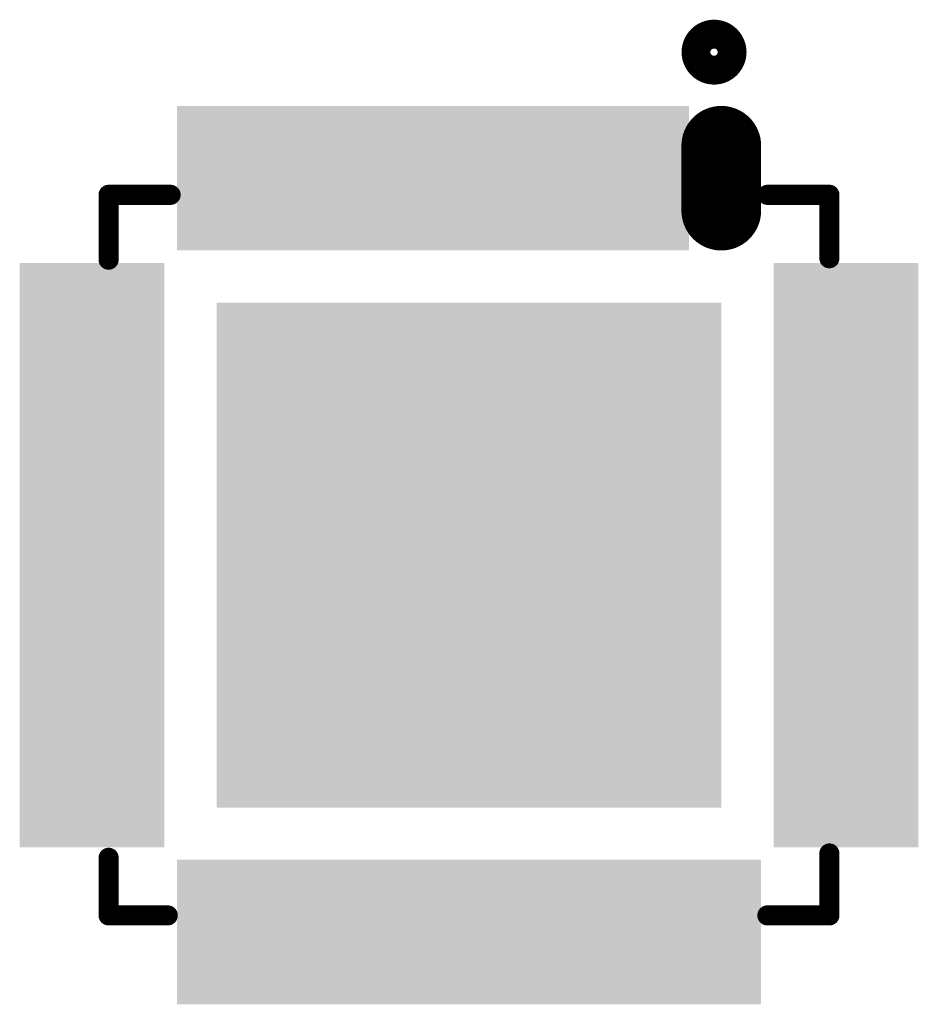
# Model space of a CAD drawing. Header units: millimetres. Extents: x 12.27 to 15.71, y 9.85 to 12.1.
# Tile 8 of 31: x 13.04 to 13.29, y 10.16 to 10.43. Entities that reach past the tile are written whole.
import ezdxf

# ---------------------------------------------------------------- set-up
doc = ezdxf.new("R2010")
doc.units = ezdxf.units.MM
doc.header["$MEASUREMENT"] = 0
for name, color, linetype in [('TopLayer', 1, 'Continuous'), ('TopOverlay', 2, 'Continuous'), ('TopPaste', 8, 'Continuous'), ('TopSolder', 216, 'Continuous')]:
    doc.layers.add(name, color=color, linetype=linetype)

# ---------------------------------------------------------------- blocks, each defined once
blk = doc.blocks.new('QFN32_5R00X5R00X1R00_T_149')
at = {"layer": 'TopLayer', "const_width": 0.01378}
blk.add_lwpolyline([(-0.11189, 0.06891), (-0.09418, 0.06891)], dxfattribs=at)
at = {"layer": 'TopLayer', "const_width": 0.00689}
for points in [[(-0.11534, 0.06891, 1), (-0.10845, 0.06891, 1)], [(-0.09762, 0.06891, 1), (-0.09073, 0.06891, 1)]]:
    blk.add_lwpolyline(points, format="xyb", close=True, dxfattribs=at)
at = {"layer": 'TopLayer'}
for points in [[(-0.06208, 0.08723), (-0.06208, 0.11872), (-0.07586, 0.08723), (-0.07586, 0.11872)], [(-0.04239, 0.08723), (-0.04239, 0.11872), (-0.05617, 0.08723), (-0.05617, 0.11872)], [(-0.02271, 0.08723), (-0.02271, 0.11872), (-0.03649, 0.08723), (-0.03649, 0.11872)], [(-0.00302, 0.08723), (-0.00302, 0.11872), (-0.0168, 0.08723), (-0.0168, 0.11872)], [(0.01666, 0.08723), (0.01666, 0.11872), (0.00288, 0.08723), (0.00288, 0.11872)], [(0.03635, 0.08723), (0.03635, 0.11872), (0.02257, 0.08723), (0.02257, 0.11872)], [(0.05603, 0.08723), (0.05603, 0.11872), (0.04225, 0.08723), (0.04225, 0.11872)], [(0.07572, 0.08723), (0.07572, 0.11872), (0.06194, 0.08723), (0.06194, 0.11872)], [(0.11864, 0.06202), (0.11864, 0.0758), (0.08715, 0.06202), (0.08715, 0.0758)], [(0.06489, -0.06495), (0.06489, 0.06497), (-0.06503, -0.06495), (-0.06503, 0.06497)], [(-0.08729, 0.04233), (-0.08729, 0.05611), (-0.11878, 0.04233), (-0.11878, 0.05611)], [(0.11864, 0.04233), (0.11864, 0.05611), (0.08715, 0.04233), (0.08715, 0.05611)], [(-0.08729, 0.02265), (-0.08729, 0.03643), (-0.11878, 0.02265), (-0.11878, 0.03643)], [(0.11864, 0.02265), (0.11864, 0.03643), (0.08715, 0.02265), (0.08715, 0.03643)], [(-0.08729, 0.00296), (-0.08729, 0.01674), (-0.11878, 0.00296), (-0.11878, 0.01674)], [(0.11864, 0.00296), (0.11864, 0.01674), (0.08715, 0.00296), (0.08715, 0.01674)], [(-0.08729, -0.01672), (-0.08729, -0.00294), (-0.11878, -0.01672), (-0.11878, -0.00294)], [(0.11864, -0.01672), (0.11864, -0.00294), (0.08715, -0.01672), (0.08715, -0.00294)], [(-0.08729, -0.03641), (-0.08729, -0.02263), (-0.11878, -0.03641), (-0.11878, -0.02263)], [(0.11864, -0.03641), (0.11864, -0.02263), (0.08715, -0.03641), (0.08715, -0.02263)], [(-0.08729, -0.05609), (-0.08729, -0.04231), (-0.11878, -0.05609), (-0.11878, -0.04231)], [(0.11864, -0.05609), (0.11864, -0.04231), (0.08715, -0.05609), (0.08715, -0.04231)], [(-0.08729, -0.07578), (-0.08729, -0.062), (-0.11878, -0.07578), (-0.11878, -0.062)], [(0.11864, -0.07578), (0.11864, -0.062), (0.08715, -0.07578), (0.08715, -0.062)], [(-0.06208, -0.1187), (-0.06208, -0.08721), (-0.07586, -0.1187), (-0.07586, -0.08721)], [(-0.04239, -0.1187), (-0.04239, -0.08721), (-0.05617, -0.1187), (-0.05617, -0.08721)], [(-0.02271, -0.1187), (-0.02271, -0.08721), (-0.03649, -0.1187), (-0.03649, -0.08721)], [(-0.00302, -0.1187), (-0.00302, -0.08721), (-0.0168, -0.1187), (-0.0168, -0.08721)], [(0.01666, -0.1187), (0.01666, -0.08721), (0.00288, -0.1187), (0.00288, -0.08721)], [(0.03635, -0.1187), (0.03635, -0.08721), (0.02257, -0.1187), (0.02257, -0.08721)], [(0.05603, -0.1187), (0.05603, -0.08721), (0.04225, -0.1187), (0.04225, -0.08721)], [(0.07572, -0.1187), (0.07572, -0.08721), (0.06194, -0.1187), (0.06194, -0.08721)]]:
    blk.add_solid(points, dxfattribs=at)
at = {"layer": 'TopOverlay', "const_width": 0.0055}
for points in [[(-0.0985, 0.09844), (-0.08117, 0.09844)], [(-0.0985, 0.09844), (-0.0985, 0.08151)], [(0.08143, 0.09844), (0.09836, 0.09844)], [(0.09836, 0.09844), (0.09836, 0.08151)], [(-0.0985, -0.08149), (-0.0985, -0.09842)], [(0.09836, -0.08227), (0.09836, -0.09842)], [(-0.0985, -0.09842), (-0.08078, -0.09842)], [(0.08261, -0.09842), (0.09836, -0.09842)]]:
    blk.add_lwpolyline(points, dxfattribs=at)
at = {"layer": 'TopOverlay'}
for points, const_width in [([(-0.09987, 0.09844, 1), (-0.09712, 0.09844, 1)], 0.00275), ([(-0.09987, 0.09844, 1), (-0.09712, 0.09844, 1)], 0.00275), ([(-0.08254, 0.09844, 1), (-0.07979, 0.09844, 1)], 0.00275), ([(0.08006, 0.09844, 1), (0.08281, 0.09844, 1)], 0.00275), ([(0.09698, 0.09844, 1), (0.09973, 0.09844, 1)], 0.00275), ([(0.09698, 0.09844, 1), (0.09973, 0.09844, 1)], 0.00275), ([(-0.09987, 0.08151, 1), (-0.09712, 0.08151, 1)], 0.00275), ([(0.09698, 0.08151, 1), (0.09973, 0.08151, 1)], 0.00275), ([(-0.13254, 0.06694, 1), (-0.1424, 0.06694, 1)], 0.00787), ([(-0.14437, 0.06694, 1), (-0.14043, 0.06694, 1)], 0.00394), ([(-0.13451, 0.06694, 1), (-0.13057, 0.06694, 1)], 0.00394), ([(-0.09987, -0.08149, 1), (-0.09712, -0.08149, 1)], 0.00275), ([(0.09698, -0.08227, 1), (0.09973, -0.08227, 1)], 0.00275), ([(-0.09987, -0.09842, 1), (-0.09712, -0.09842, 1)], 0.00275), ([(-0.09987, -0.09842, 1), (-0.09712, -0.09842, 1)], 0.00275), ([(-0.08215, -0.09842, 1), (-0.0794, -0.09842, 1)], 0.00275), ([(0.08124, -0.09842, 1), (0.08399, -0.09842, 1)], 0.00275), ([(0.09698, -0.09842, 1), (0.09973, -0.09842, 1)], 0.00275), ([(0.09698, -0.09842, 1), (0.09973, -0.09842, 1)], 0.00275)]:
    blk.add_lwpolyline(points, format="xyb", close=True, dxfattribs=dict(at, const_width=const_width))
at = {"layer": 'TopPaste', "const_width": 0.01378}
blk.add_lwpolyline([(-0.11189, 0.06891), (-0.09418, 0.06891)], dxfattribs=at)
at = {"layer": 'TopPaste', "const_width": 0.00689}
for points in [[(-0.11534, 0.06891, 1), (-0.10845, 0.06891, 1)], [(-0.09762, 0.06891, 1), (-0.09073, 0.06891, 1)]]:
    blk.add_lwpolyline(points, format="xyb", close=True, dxfattribs=at)
at = {"layer": 'TopPaste'}
for points in [[(-0.06208, 0.08723), (-0.06208, 0.11872), (-0.07586, 0.08723), (-0.07586, 0.11872)], [(-0.04239, 0.08723), (-0.04239, 0.11872), (-0.05617, 0.08723), (-0.05617, 0.11872)], [(-0.02271, 0.08723), (-0.02271, 0.11872), (-0.03649, 0.08723), (-0.03649, 0.11872)], [(-0.00302, 0.08723), (-0.00302, 0.11872), (-0.0168, 0.08723), (-0.0168, 0.11872)], [(0.01666, 0.08723), (0.01666, 0.11872), (0.00288, 0.08723), (0.00288, 0.11872)], [(0.03635, 0.08723), (0.03635, 0.11872), (0.02257, 0.08723), (0.02257, 0.11872)], [(0.05603, 0.08723), (0.05603, 0.11872), (0.04225, 0.08723), (0.04225, 0.11872)], [(0.07572, 0.08723), (0.07572, 0.11872), (0.06194, 0.08723), (0.06194, 0.11872)], [(0.11864, 0.06202), (0.11864, 0.0758), (0.08715, 0.06202), (0.08715, 0.0758)], [(0.06489, -0.06495), (0.06489, 0.06497), (-0.06503, -0.06495), (-0.06503, 0.06497)], [(-0.08729, 0.04233), (-0.08729, 0.05611), (-0.11878, 0.04233), (-0.11878, 0.05611)], [(0.11864, 0.04233), (0.11864, 0.05611), (0.08715, 0.04233), (0.08715, 0.05611)], [(-0.08729, 0.02265), (-0.08729, 0.03643), (-0.11878, 0.02265), (-0.11878, 0.03643)], [(0.11864, 0.02265), (0.11864, 0.03643), (0.08715, 0.02265), (0.08715, 0.03643)], [(-0.08729, 0.00296), (-0.08729, 0.01674), (-0.11878, 0.00296), (-0.11878, 0.01674)], [(0.11864, 0.00296), (0.11864, 0.01674), (0.08715, 0.00296), (0.08715, 0.01674)], [(-0.08729, -0.01672), (-0.08729, -0.00294), (-0.11878, -0.01672), (-0.11878, -0.00294)], [(0.11864, -0.01672), (0.11864, -0.00294), (0.08715, -0.01672), (0.08715, -0.00294)], [(-0.08729, -0.03641), (-0.08729, -0.02263), (-0.11878, -0.03641), (-0.11878, -0.02263)], [(0.11864, -0.03641), (0.11864, -0.02263), (0.08715, -0.03641), (0.08715, -0.02263)], [(-0.08729, -0.05609), (-0.08729, -0.04231), (-0.11878, -0.05609), (-0.11878, -0.04231)], [(0.11864, -0.05609), (0.11864, -0.04231), (0.08715, -0.05609), (0.08715, -0.04231)], [(-0.08729, -0.07578), (-0.08729, -0.062), (-0.11878, -0.07578), (-0.11878, -0.062)], [(0.11864, -0.07578), (0.11864, -0.062), (0.08715, -0.07578), (0.08715, -0.062)], [(-0.06208, -0.1187), (-0.06208, -0.08721), (-0.07586, -0.1187), (-0.07586, -0.08721)], [(-0.04239, -0.1187), (-0.04239, -0.08721), (-0.05617, -0.1187), (-0.05617, -0.08721)], [(-0.02271, -0.1187), (-0.02271, -0.08721), (-0.03649, -0.1187), (-0.03649, -0.08721)], [(-0.00302, -0.1187), (-0.00302, -0.08721), (-0.0168, -0.1187), (-0.0168, -0.08721)], [(0.01666, -0.1187), (0.01666, -0.08721), (0.00288, -0.1187), (0.00288, -0.08721)], [(0.03635, -0.1187), (0.03635, -0.08721), (0.02257, -0.1187), (0.02257, -0.08721)], [(0.05603, -0.1187), (0.05603, -0.08721), (0.04225, -0.1187), (0.04225, -0.08721)], [(0.07572, -0.1187), (0.07572, -0.08721), (0.06194, -0.1187), (0.06194, -0.08721)]]:
    blk.add_solid(points, dxfattribs=at)
at = {"layer": 'TopSolder', "const_width": 0.02178}
blk.add_lwpolyline([(-0.11189, 0.06891), (-0.09418, 0.06891)], dxfattribs=at)
at = {"layer": 'TopSolder', "const_width": 0.01089}
for points in [[(-0.11734, 0.06891, 1), (-0.10645, 0.06891, 1)], [(-0.09962, 0.06891, 1), (-0.08873, 0.06891, 1)]]:
    blk.add_lwpolyline(points, format="xyb", close=True, dxfattribs=at)
at = {"layer": 'TopSolder'}
for points in [[(-0.05808, 0.08323), (-0.05808, 0.12273), (-0.07986, 0.08323), (-0.07986, 0.12273)], [(-0.03839, 0.08323), (-0.03839, 0.12273), (-0.06017, 0.08323), (-0.06017, 0.12273)], [(-0.01871, 0.08323), (-0.01871, 0.12273), (-0.04049, 0.08323), (-0.04049, 0.12273)], [(0.00098, 0.08323), (0.00098, 0.12273), (-0.0208, 0.08323), (-0.0208, 0.12273)], [(0.02066, 0.08323), (0.02066, 0.12273), (-0.00112, 0.08323), (-0.00112, 0.12273)], [(0.04035, 0.08323), (0.04035, 0.12273), (0.01857, 0.08323), (0.01857, 0.12273)], [(0.06003, 0.08323), (0.06003, 0.12273), (0.03825, 0.08323), (0.03825, 0.12273)], [(0.07972, 0.08323), (0.07972, 0.12273), (0.05794, 0.08323), (0.05794, 0.12273)], [(0.12264, 0.05802), (0.12264, 0.0798), (0.08315, 0.05802), (0.08315, 0.0798)], [(0.06889, -0.06895), (0.06889, 0.06897), (-0.06903, -0.06895), (-0.06903, 0.06897)], [(-0.08329, 0.03833), (-0.08329, 0.06011), (-0.12278, 0.03833), (-0.12278, 0.06011)], [(0.12264, 0.03833), (0.12264, 0.06011), (0.08315, 0.03833), (0.08315, 0.06011)], [(-0.08329, 0.01865), (-0.08329, 0.04043), (-0.12278, 0.01865), (-0.12278, 0.04043)], [(0.12264, 0.01865), (0.12264, 0.04043), (0.08315, 0.01865), (0.08315, 0.04043)], [(-0.08329, -0.00104), (-0.08329, 0.02074), (-0.12278, -0.00104), (-0.12278, 0.02074)], [(0.12264, -0.00104), (0.12264, 0.02074), (0.08315, -0.00104), (0.08315, 0.02074)], [(-0.08329, -0.02072), (-0.08329, 0.00106), (-0.12278, -0.02072), (-0.12278, 0.00106)], [(0.12264, -0.02072), (0.12264, 0.00106), (0.08315, -0.02072), (0.08315, 0.00106)], [(-0.08329, -0.04041), (-0.08329, -0.01863), (-0.12278, -0.04041), (-0.12278, -0.01863)], [(0.12264, -0.04041), (0.12264, -0.01863), (0.08315, -0.04041), (0.08315, -0.01863)], [(-0.08329, -0.06009), (-0.08329, -0.03831), (-0.12278, -0.06009), (-0.12278, -0.03831)], [(0.12264, -0.06009), (0.12264, -0.03831), (0.08315, -0.06009), (0.08315, -0.03831)], [(-0.08329, -0.07978), (-0.08329, -0.058), (-0.12278, -0.07978), (-0.12278, -0.058)], [(0.12264, -0.07978), (0.12264, -0.058), (0.08315, -0.07978), (0.08315, -0.058)], [(-0.05808, -0.1227), (-0.05808, -0.08321), (-0.07986, -0.1227), (-0.07986, -0.08321)], [(-0.03839, -0.1227), (-0.03839, -0.08321), (-0.06017, -0.1227), (-0.06017, -0.08321)], [(-0.01871, -0.1227), (-0.01871, -0.08321), (-0.04049, -0.1227), (-0.04049, -0.08321)], [(0.00098, -0.1227), (0.00098, -0.08321), (-0.0208, -0.1227), (-0.0208, -0.08321)], [(0.02066, -0.1227), (0.02066, -0.08321), (-0.00112, -0.1227), (-0.00112, -0.08321)], [(0.04035, -0.1227), (0.04035, -0.08321), (0.01857, -0.1227), (0.01857, -0.08321)], [(0.06003, -0.1227), (0.06003, -0.08321), (0.03825, -0.1227), (0.03825, -0.08321)], [(0.07972, -0.1227), (0.07972, -0.08321), (0.05794, -0.1227), (0.05794, -0.08321)]]:
    blk.add_solid(points, dxfattribs=at)

msp = doc.modelspace()

# ---------------------------------------------------------------- block references
at = {"rotation": 270}
msp.add_blockref('QFN32_5R00X5R00X1R00_T_149', (13.16701, 10.28173), dxfattribs=at)

doc.saveas('drawing.dxf')
